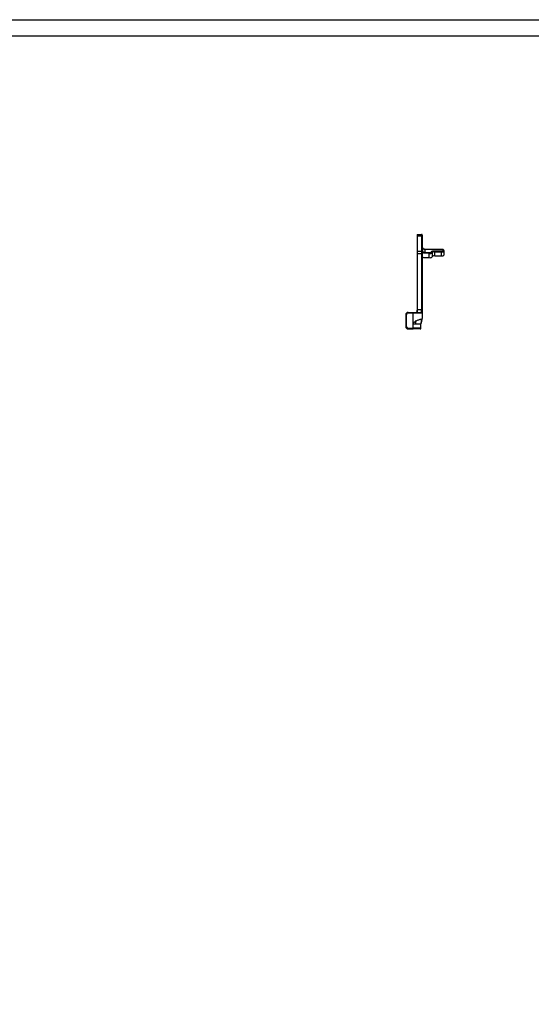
# Model space of a CAD drawing. Header units: inches. Extents: x -59 to 40, y -86 to 20.
# Tile 71 of 74: x 24 to 32, y 4 to 20. Entities that reach past the tile are written whole.
import ezdxf

# ---------------------------------------------------------------- set-up
doc = ezdxf.new("R2010")
doc.units = ezdxf.units.IN
doc.header["$MEASUREMENT"] = 0
doc.layers.add('APP-M-S', color=7, linetype='Continuous')

msp = doc.modelspace()

# ---------------------------------------------------------------- linework, layer by layer
at = {"layer": 'APP-M-S'}
for p, q in [((30.09238, 16.30313), (30.1593, 16.30313)), ((30.09238, 16.30313), (30.09238, 16.27924)), ((30.09238, 16.27924), (30.1593, 16.27924)), ((30.09238, 16.27924), (30.09238, 16.04526)), ((30.1593, 16.30313), (30.1593, 16.27924)), ((30.1593, 16.27924), (30.1593, 16.04526)), ((30.17112, 16.26982), (30.17112, 16.03528)), ((30.09238, 16.04526), (30.1593, 16.04526)), ((30.09238, 16.04526), (30.09238, 16.00639)), ((30.09238, 16.00639), (30.1593, 16.00639)), ((30.09238, 16.00639), (30.09238, 15.13728)), ((30.1593, 16.04526), (30.1593, 16.00639)), ((30.1593, 16.00639), (30.1593, 15.13728)), ((30.17112, 16.00054), (30.17112, 15.99846)), ((30.17112, 15.99846), (30.17112, 15.12935)), ((30.28049, 16.00824), (30.20905, 16.01051)), ((30.46639, 16.07141), (30.21049, 16.07141)), ((30.21049, 16.07141), (30.21049, 16.07101)), ((30.21049, 16.07101), (30.21049, 16.02495)), ((30.46639, 16.07101), (30.21049, 16.07101)), ((30.21049, 16.02495), (30.28193, 16.02268)), ((30.28049, 15.94359), (30.28049, 16.00824)), ((30.31285, 16.02976), (30.31285, 16.03535)), ((30.32466, 16.02394), (30.32466, 16.01835)), ((30.32466, 16.01835), (30.32466, 15.9537)), ((30.36403, 16.0486), (30.46639, 16.0486)), ((30.36403, 16.03413), (30.36403, 16.0486)), ((30.36403, 15.96948), (30.36403, 16.03413)), ((30.36403, 16.03413), (30.46639, 16.03413)), ((30.36403, 15.96948), (30.46639, 15.96948)), ((30.46639, 16.07101), (30.46639, 16.07141)), ((30.46639, 16.03413), (30.46639, 16.0486)), ((30.46639, 15.96948), (30.46639, 16.03413)), ((30.49395, 16.05573), (30.49395, 16.06388)), ((30.50576, 16.05247), (30.50576, 16.04432)), ((30.50576, 16.04432), (30.50576, 15.97967)), ((30.21049, 15.94581), (30.28049, 15.94359)), ((29.91521, 15.05904), (29.91521, 14.88187)), ((29.92702, 15.05904), (29.91521, 15.05904)), ((29.92702, 14.88187), (29.92702, 15.05904)), ((29.95458, 15.09841), (30.03332, 15.09841)), ((29.95458, 15.09841), (29.95458, 15.08659)), ((30.03332, 15.08659), (29.95458, 15.08659)), ((30.03332, 15.08659), (30.03332, 15.09841)), ((30.03332, 14.92346), (30.03332, 15.08659)), ((30.17112, 15.08659), (30.03332, 15.08659)), ((30.08581, 15.1052), (30.08288, 15.09908)), ((30.08581, 15.1052), (30.08581, 15.10008)), ((30.1593, 15.13728), (30.09238, 15.13728)), ((30.09238, 15.13728), (30.09238, 15.09841)), ((30.1593, 15.09841), (30.1593, 15.13728)), ((30.17112, 15.08659), (30.17112, 15.00463)), ((30.03332, 14.85431), (30.03332, 14.92346)), ((30.03332, 14.92346), (30.15143, 14.92346)), ((30.15143, 14.85431), (30.15143, 14.92346)), ((29.91521, 14.88187), (29.92702, 14.88187)), ((29.95458, 14.85431), (30.03332, 14.85431)), ((29.95458, 14.8425), (29.95458, 14.85431)), ((29.95458, 14.8425), (30.03332, 14.8425)), ((30.15143, 14.85431), (30.03332, 14.85431)), ((30.03332, 14.8425), (30.03332, 14.85431))]:
    msp.add_line(p, q, dxfattribs=at)
at = {"layer": 'APP-M-S', "color": 7}
for points in [[(-7.73176, 19.61813), (39.76824, 19.61813), (39.76824, -14.25688), (-7.73176, -14.25688)], [(-7.48176, -14.00688), (-7.48176, 19.36813), (39.51824, 19.36813), (39.51824, -14.00688)]]:
    msp.add_lwpolyline(points, close=True, dxfattribs=at)
at = {"layer": 'APP-M-S'}
for centre, radius, start, end in [((30.1593, 16.29132), 0.01181, 0, 90), ((30.16038, 16.26847), 0.01082, 7.145305, 95.694561), ((30.1593, 16.03345), 0.01181, 0, 90), ((30.16093, 15.99604), 0.01047, 13.363547, 98.920619), ((30.20841, 16.0643), 0.03729, 180.139223, 222.144543), ((30.20996, 16.11007), 0.03906, 197.85497, 270.766794), ((30.33274, 16.01032), 0.05229, 166.331639, 182.285563), ((30.29196, 16.05966), 0.05269, 257.430811, 308.364102), ((30.31305, 16.02374), 0.01162, 1.010185, 90.975761), ((30.31305, 16.01815), 0.01162, 1.010185, 90.97576), ((30.35485, 15.98846), 0.04658, 78.630945, 130.390692), ((30.35485, 15.92381), 0.04658, 78.630945, 130.390692), ((30.47557, 16.0798), 0.04658, 258.630945, 310.390692), ((30.47557, 16.01515), 0.04658, 258.630945, 310.390692), ((30.49415, 16.05227), 0.01162, 1.010185, 90.975761), ((30.49415, 16.04411), 0.01162, 1.010185, 90.97576), ((30.29196, 15.99501), 0.05269, 257.430815, 308.364097), ((29.95458, 15.05904), 0.03937, 90, 180), ((30.03332, 15.13225), 0.05906, 332.733954, 0), ((30.16093, 15.12693), 0.01047, 13.363547, 98.920619), ((30.1593, 15.08659), 0.01181, 0, 90), ((30.1908, 14.92346), 0.03937, 152.733956, 180), ((29.95458, 14.88187), 0.03937, 180, 270), ((30.13962, 14.85431), 0.01181, 270, 0)]:
    msp.add_arc(centre, radius, start, end, dxfattribs=at)
msp.add_ellipse((30.21049, 16.0599), major_axis=(0.11024, -0.04446), ratio=0.95370227, start_param=4.73974988, end_param=5.07958671, dxfattribs=at)
for points, knots in [([(30.17112, 16.29132), (30.17112, 16.29129), (30.17112, 16.29123), (30.17112, 16.29075), (30.17112, 16.28999), (30.17112, 16.28891), (30.17112, 16.28753), (30.17112, 16.28529), (30.17112, 16.28176), (30.17112, 16.27646), (30.17112, 16.27204), (30.17112, 16.26982)], [0, 0, 0, 0, 0.08379454, 0.16708633, 0.25011741, 0.33313212, 0.41637492, 0.50008831, 0.66684955, 0.83283413, 1, 1, 1, 1]), ([(30.17112, 16.03345), (30.17112, 16.03341), (30.17112, 16.03334), (30.17112, 16.03276), (30.17112, 16.03183), (30.17112, 16.03052), (30.17112, 16.02884), (30.17112, 16.02678), (30.17112, 16.02376), (30.17112, 16.01946), (30.17112, 16.01343), (30.17112, 16.0065), (30.17112, 16.00115), (30.17112, 15.99846)], [0, 0, 0, 0, 0.07210739, 0.14356546, 0.21462753, 0.28555118, 0.35659549, 0.42801823, 0.5000731, 0.62561768, 0.74986468, 0.87419833, 1, 1, 1, 1]), ([(30.17153, 16.02909), (30.17144, 16.02901), (30.17136, 16.02892), (30.1713, 16.02882), (30.17123, 16.02869), (30.17118, 16.02854), (30.17115, 16.0284), (30.17113, 16.02825), (30.17112, 16.0281), (30.17112, 16.02796)], [0, 0, 0, 0, 0.0000090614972, 0.0000090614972, 0.0000090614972, 0.0000207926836, 0.0000207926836, 0.0000207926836, 0.0000323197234, 0.0000323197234, 0.0000323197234, 0.0000323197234]), ([(30.20905, 16.01051), (30.20761, 16.01059), (30.20476, 16.01074), (30.20052, 16.01141), (30.19636, 16.01238), (30.19227, 16.01371), (30.18741, 16.01572), (30.18194, 16.01868), (30.17612, 16.02287), (30.17279, 16.02626), (30.17112, 16.02796)], [0, 0, 0, 0, 0.10092385, 0.20074593, 0.30015539, 0.39984993, 0.50052133, 0.66739115, 0.83279731, 1, 1, 1, 1]), ([(30.17287, 16.09836), (30.17272, 16.09872), (30.17126, 16.10205), (30.17121, 16.10572), (30.17117, 16.10899)], [0, 0, 0, 0, 0.10808159, 1, 1, 1, 1]), ([(30.18076, 16.03928), (30.18071, 16.03909), (30.18062, 16.03873), (30.18014, 16.03792), (30.17945, 16.03698), (30.17857, 16.03592), (30.17755, 16.03478), (30.17642, 16.0336), (30.17522, 16.03241), (30.17399, 16.03125), (30.17275, 16.03013), (30.17193, 16.02943), (30.17153, 16.02909)], [0, 0, 0, 0, 0.11359985, 0.22414227, 0.3316545, 0.43615873, 0.53765755, 0.6361426, 0.73160848, 0.82406142, 0.91351875, 1, 1, 1, 1]), ([(30.21049, 16.07141), (30.20656, 16.07172), (30.20104, 16.07216), (30.19342, 16.07497), (30.18728, 16.0783), (30.18097, 16.08373), (30.17573, 16.09046), (30.17381, 16.09578), (30.17287, 16.09836)], [0, 0, 0, 0, 0.231379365, 0.325657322, 0.482674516, 0.648202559, 0.829361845, 1, 1, 1, 1]), ([(30.18076, 16.03928), (30.18444, 16.03502), (30.18904, 16.03151), (30.19926, 16.02659), (30.20487, 16.02518), (30.21049, 16.02495)], [0, 0, 0, 0, 0.5, 0.5, 1, 1, 1, 1]), ([(30.21049, 16.02495), (30.21011, 16.02416), (30.20973, 16.02213), (30.2092, 16.01679), (30.20905, 16.01349), (30.20905, 16.01051)], [0, 0, 0, 0, 0.5, 0.5, 1, 1, 1, 1]), ([(30.28193, 16.02268), (30.28291, 16.02266), (30.28484, 16.02261), (30.28776, 16.02264), (30.29064, 16.02275), (30.29441, 16.023), (30.29891, 16.02349), (30.30368, 16.02438), (30.30766, 16.02549), (30.31058, 16.02681), (30.3125, 16.02825), (30.31273, 16.02925), (30.31285, 16.02976)], [0, 0, 0, 0, 0.06299184, 0.12522846, 0.18741321, 0.25025118, 0.37498978, 0.50016927, 0.62490762, 0.75008691, 0.87471474, 1, 1, 1, 1]), ([(30.31285, 16.03535), (30.31288, 16.03568), (30.31293, 16.03635), (30.31338, 16.03734), (30.3141, 16.03832), (30.31511, 16.03928), (30.31712, 16.04076), (30.32093, 16.04267), (30.32759, 16.04478), (30.33572, 16.0465), (30.34482, 16.04771), (30.35437, 16.04846), (30.36081, 16.04855), (30.36403, 16.0486)], [0, 0, 0, 0, 0.04836347, 0.09629412, 0.1440651, 0.19195226, 0.24022947, 0.37005665, 0.5001465, 0.62997379, 0.76006376, 0.87983574, 1, 1, 1, 1]), ([(30.50561, 16.05248), (30.50548, 16.05416), (30.50518, 16.05815), (30.50133, 16.06321), (30.49653, 16.06635), (30.49143, 16.06832), (30.48631, 16.06961), (30.481, 16.07051), (30.47451, 16.07124), (30.46942, 16.07135), (30.46639, 16.07141)], [0, 0, 0, 0, 0.0996199, 0.23652232, 0.38077847, 0.5130126, 0.63120362, 0.72870281, 0.83860576, 1, 1, 1, 1]), ([(30.49395, 16.06388), (30.49391, 16.06418), (30.49382, 16.06478), (30.49315, 16.06566), (30.49186, 16.06669), (30.4896, 16.06782), (30.48602, 16.06896), (30.48164, 16.06989), (30.47674, 16.07054), (30.47159, 16.07094), (30.46813, 16.07099), (30.46639, 16.07101)], [0, 0, 0, 0, 0.08037246, 0.15999952, 0.24014803, 0.36987684, 0.50009354, 0.62982258, 0.7600395, 0.87965508, 1, 1, 1, 1]), ([(30.46639, 16.0486), (30.46755, 16.04861), (30.46986, 16.04863), (30.47327, 16.0488), (30.47724, 16.04914), (30.48163, 16.04972), (30.486, 16.05065), (30.4896, 16.05178), (30.49211, 16.05305), (30.49367, 16.05438), (30.49386, 16.05528), (30.49395, 16.05573)], [0, 0, 0, 0, 0.08037246, 0.15999952, 0.24014803, 0.36987684, 0.50009354, 0.62982258, 0.7600395, 0.87965508, 1, 1, 1, 1]), ([(29.95458, 15.08659), (29.94727, 15.08659), (29.94026, 15.08369), (29.92992, 15.07335), (29.92702, 15.06634), (29.92702, 15.05904)], [0, 0, 0, 0, 0.5, 0.5, 1, 1, 1, 1]), ([(30.03332, 15.09841), (30.0356, 15.09841), (30.04014, 15.09841), (30.04691, 15.09841), (30.05362, 15.09841), (30.06025, 15.09841), (30.06682, 15.09841), (30.07331, 15.09841), (30.08562, 15.09841), (30.103, 15.09841), (30.123, 15.09841), (30.1394, 15.09841), (30.14913, 15.09841), (30.1545, 15.09841), (30.15726, 15.09841), (30.15899, 15.09841), (30.1592, 15.09841), (30.1593, 15.09841)], [0, 0, 0, 0, 0.03457687, 0.06889915, 0.10306596, 0.13717778, 0.17133558, 0.20563992, 0.24019008, 0.37005603, 0.50002866, 0.62989466, 0.75986733, 0.82011085, 0.87985433, 0.93963775, 1, 1, 1, 1]), ([(30.17112, 15.12935), (30.17112, 15.12768), (30.17112, 15.12435), (30.17112, 15.11969), (30.17112, 15.1153), (30.17112, 15.1112), (30.17112, 15.10739), (30.17112, 15.10387), (30.17112, 15.10064), (30.17112, 15.09674), (30.17112, 15.09266), (30.17112, 15.08917), (30.17112, 15.08699), (30.17112, 15.08673), (30.17112, 15.08659)], [0, 0, 0, 0, 0.06313173, 0.1257433, 0.18800383, 0.2500853, 0.31216121, 0.37440507, 0.43698903, 0.50008242, 0.62564815, 0.7499006, 0.87422394, 1, 1, 1, 1]), ([(30.03332, 14.92346), (30.03332, 14.93142), (30.03767, 14.93935), (30.05331, 14.95426), (30.06453, 14.96125), (30.09036, 14.9739), (30.10502, 14.97957), (30.12599, 14.98672), (30.1328, 14.98887), (30.14532, 14.99266), (30.15103, 14.99429), (30.15581, 14.99561)], [0, 0, 0, 0, 0.25, 0.25, 0.5, 0.5, 0.75, 0.75, 0.875, 0.875, 1, 1, 1, 1]), ([(30.07269, 14.92346), (30.07269, 14.9235), (30.07269, 14.92358), (30.07269, 14.92423), (30.07269, 14.92525), (30.07269, 14.9272), (30.07269, 14.93068), (30.07269, 14.93655), (30.07269, 14.94398), (30.07269, 14.95287), (30.07269, 14.96298), (30.07269, 14.9707), (30.07269, 14.97456)], [0, 0, 0, 0, 0.061937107, 0.12369087, 0.185426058, 0.247307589, 0.373594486, 0.500040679, 0.626327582, 0.752773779, 0.876270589, 1, 1, 1, 1]), ([(30.15581, 14.9415), (30.15567, 14.94123), (30.15541, 14.94073), (30.15487, 14.93959), (30.15427, 14.93819), (30.15363, 14.93649), (30.15298, 14.93448), (30.15235, 14.93205), (30.15188, 14.92956), (30.15151, 14.92664), (30.15146, 14.92468), (30.15143, 14.92346)], [0, 0, 0, 0, 0.12411703, 0.2357175, 0.33781449, 0.43431516, 0.52981566, 0.63215796, 0.75578925, 0.84737735, 1, 1, 1, 1]), ([(30.15581, 14.9415), (30.15976, 14.94917), (30.16179, 14.95783), (30.16179, 14.9762), (30.15976, 14.9859), (30.15581, 14.99561)], [0, 0, 0, 0, 0.5, 0.5, 1, 1, 1, 1]), ([(30.13962, 14.8425), (30.13962, 14.8425), (30.12842, 14.8425), (30.08855, 14.8425), (30.06151, 14.8425), (30.03332, 14.8425)], [0, 0, 0, 0, 0.5, 0.5, 1, 1, 1, 1])]:
    msp.add_open_spline(points, degree=3, knots=knots, dxfattribs=at)
for points in [[(30.15581, 14.99561), (30.1659, 14.9984), (30.17113, 15.00152), (30.17112, 15.00463)], [(30.15581, 14.9415), (30.1659, 14.96107), (30.17113, 14.98285), (30.17112, 15.00463)], [(29.92702, 14.88187), (29.92702, 14.86666), (29.93937, 14.85431), (29.95458, 14.85431)]]:
    msp.add_open_spline(points, degree=3, dxfattribs=at)

doc.saveas('drawing.dxf')
